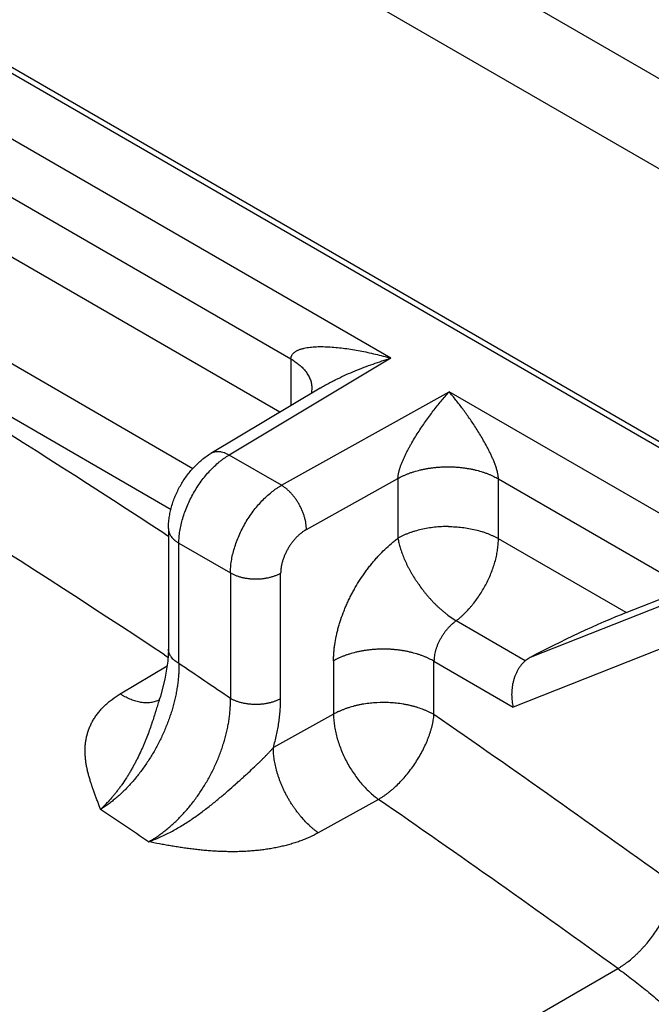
# Model space of a CAD drawing. Header units: inches. Extents: x 0 to 34, y 0 to 22.
# Tile 22 of 119: x 3.448 to 3.726, y 17.466 to 17.898. Entities that reach past the tile are written whole.
import ezdxf

# ---------------------------------------------------------------- set-up
doc = ezdxf.new("R2010")
doc.units = ezdxf.units.IN
doc.header["$LTSCALE"] = 1.87
doc.header["$MEASUREMENT"] = 0
doc.layers.get('0').update_dxf_attribs({"linetype": 'CONTINUOUS'})

msp = doc.modelspace()

# ---------------------------------------------------------------- linework, layer by layer
at = {"color": 7, "linetype": 'CONTINUOUS'}
for p, q in [((7.9836953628, 15.4160981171), (1.9732877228, 18.8864321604)), ((2.0116659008, 18.8247175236), (8.0019557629, 15.3659992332)), ((2.8915125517, 18.1970001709), (3.7802085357, 17.6838782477)), ((2.8875753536, 18.1966100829), (3.7762713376, 17.6834881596)), ((3.611448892, 17.7497217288), (3.3264191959, 17.9142943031)), ((3.3490185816, 17.8755288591), (3.5674834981, 17.7493899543)), ((3.5625551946, 17.7259803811), (3.3522142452, 17.847428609)), ((3.5244356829, 17.7012024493), (3.3336550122, 17.8113568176)), ((3.3290048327, 17.7906466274), (3.5148370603, 17.6833494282)), ((3.611448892, 17.7497217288), (3.5403285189, 17.707201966)), ((3.5674834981, 17.7493899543), (3.5674834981, 17.7289267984)), ((3.5803587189, 17.7366243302), (3.5322475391, 17.7078607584)), ((3.5633719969, 17.6938969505), (3.6370136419, 17.7349609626)), ((3.5767084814, 17.736530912), (3.5767084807, 17.7365269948)), ((3.7512163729, 17.669021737), (3.6370136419, 17.7349609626)), ((3.5633719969, 17.6938969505), (3.5403285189, 17.707201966)), ((3.5743119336, 17.6744986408), (3.6145570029, 17.6969400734)), ((3.6145570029, 17.6969400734), (3.6145570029, 17.6706849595)), ((3.6587079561, 17.6704629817), (3.6587079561, 17.6967180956)), ((3.6587079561, 17.6967180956), (3.7400808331, 17.6497344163)), ((3.5136388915, 17.6749448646), (3.5136388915, 17.6220103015)), ((3.5120107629, 17.672601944), (3.5136489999, 17.6715324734)), ((3.7149188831, 17.6380074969), (3.6587079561, 17.6704629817)), ((3.5182513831, 17.6155807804), (3.5182513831, 17.6685153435)), ((3.5182513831, 17.6685153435), (3.5409069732, 17.6554342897)), ((3.5409069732, 17.6554342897), (3.5409069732, 17.6002905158)), ((3.5629824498, 17.600179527), (3.5629824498, 17.6553233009)), ((3.7149188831, 17.6380074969), (3.7419686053, 17.6486833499)), ((3.7384526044, 17.6442437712), (3.6726009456, 17.6182537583)), ((3.6365010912, 17.6368611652), (3.640148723, 17.6343911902)), ((3.6705168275, 17.6168570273), (3.640148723, 17.6343911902)), ((3.7344593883, 17.6238257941), (3.6652437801, 17.5965079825)), ((3.5119234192, 17.6194096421), (3.5134542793, 17.6183990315)), ((3.6726009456, 17.6182537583), (3.6705168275, 17.6168570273)), ((3.4924309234, 17.6022853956), (3.5130472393, 17.61463894)), ((3.5862332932, 17.6168572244), (3.5862332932, 17.5934059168)), ((3.6303842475, 17.5931839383), (3.6303842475, 17.6166354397)), ((3.6303842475, 17.6166354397), (3.6652437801, 17.5965079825)), ((3.5099607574, 17.6008002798), (3.5095376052, 17.5998110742)), ((3.5099584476, 17.6008001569), (3.509951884, 17.6007798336)), ((3.5095376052, 17.5998110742), (3.5092505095, 17.5993489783)), ((3.5862332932, 17.5934059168), (3.5597730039, 17.5787020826)), ((3.6059646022, 17.5559698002), (3.5795057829, 17.5412631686)), ((3.5191162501, 17.3707772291), (3.7112043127, 17.481686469))]:
    msp.add_line(p, q, dxfattribs=at)
for points in [[(3.5767084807, 17.7365270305), (3.5765541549, 17.7348827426), (3.576372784, 17.7342413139)], [(3.5136383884, 17.6220083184), (3.5133625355, 17.6166114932), (3.5120998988, 17.6087121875), (3.509951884, 17.6007798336)]]:
    msp.add_lwpolyline(points, dxfattribs=at)
for centre, radius, start, end in [((0.6045438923, 13.2194226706), 5.3182863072, 56.8596055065, 59.1782688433), ((0.5853687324, 13.1875430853), 5.3109475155, 56.5614779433, 59.1745089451), ((0.351255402, 12.8986122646), 5.6815187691, 55.8467555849, 56.1223933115), ((3.7520268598, 17.522930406), 0.2542835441, 162.1723371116, 162.7495920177), ((3.5046728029, 17.6092666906), 0.0108228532, 294.9254258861, 296.1213220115), ((3.6020576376, 17.5649669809), 0.0325450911, 115.4277938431, 119.092978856), ((0.3043366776, 12.7687037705), 5.859880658, 54.1501643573, 55.4172102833), ((3.4438864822, 17.5947777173), 0.0588116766, 312.741703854, 316.3808796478), ((3.440390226, 17.5981644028), 0.0636791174, 316.3450409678, 317.1896342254), ((0.3110039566, 12.7761974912), 5.8054275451, 54.1480122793, 55.4193623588), ((0.3398577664, 12.8790968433), 5.6317444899, 55.8061125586, 56.0648746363)]:
    msp.add_arc(centre, radius, start, end, dxfattribs=at)
msp.add_ellipse((3.6926478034, 17.6251484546), major_axis=(0.0345600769, 0.0163675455), ratio=0.0736167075, start_param=0.8361975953, end_param=2.154313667, dxfattribs=at)
for points, knots in [([(3.5191162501, 17.3707772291), (3.499884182, 17.3846713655), (3.4613842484, 17.4121354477), (3.3842623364, 17.4657430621), (3.3067048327, 17.5175530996), (3.2287426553, 17.5674995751), (3.1704399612, 17.6037971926), (3.1121086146, 17.639059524), (3.0537627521, 17.6732780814), (2.9954166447, 17.7064442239), (2.9370848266, 17.7385499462), (2.8787812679, 17.7695874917), (2.8014213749, 17.8093710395), (2.7238577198, 17.8471691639), (2.646132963, 17.8829080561), (2.6073340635, 17.9000401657), (2.587953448, 17.9084189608)], [0, 0, 0, 0, 0.0660689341, 0.1316882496, 0.2615409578, 0.3257647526, 0.3895133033, 0.4527820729, 0.5155665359, 0.5778624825, 0.6396662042, 0.7009743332, 0.7617842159, 0.8818994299, 0.9412036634, 1, 1, 1, 1]), ([(3.5097235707, 17.3569880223), (3.4905336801, 17.3708516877), (3.4521194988, 17.3982557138), (3.3751709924, 17.4517471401), (3.2787949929, 17.5161321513), (3.1625014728, 17.5896031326), (3.0460902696, 17.6589422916), (2.9296818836, 17.7240960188), (2.8133831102, 17.7849863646), (2.7162442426, 17.8323199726), (2.6386927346, 17.8679747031), (2.5999805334, 17.8850673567), (2.5806428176, 17.893427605)], [0, 0, 0, 0, 0.0660724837, 0.1316927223, 0.2615468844, 0.3895171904, 0.5155669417, 0.639667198, 0.7617858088, 0.8818991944, 0.9412017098, 1, 1, 1, 1]), ([(2.5816873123, 17.8832244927), (2.600981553, 17.8748830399), (2.6396067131, 17.8578287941), (2.7169838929, 17.8222541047), (2.813904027, 17.7750269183), (2.9102103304, 17.72460394), (2.9873249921, 17.6821559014), (3.0454093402, 17.6491366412), (3.1034943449, 17.615073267), (3.1812137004, 17.5680949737), (3.2782700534, 17.5067774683), (3.3744290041, 17.4425372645), (3.4512045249, 17.3891659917), (3.4895323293, 17.3618235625), (3.5086790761, 17.3479910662)], [0, 0, 0, 0, 0.0587979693, 0.1181001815, 0.2382129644, 0.3603308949, 0.4221363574, 0.4844332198, 0.5472171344, 0.6104848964, 0.7384544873, 0.8683079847, 0.9339278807, 1, 1, 1, 1]), ([(3.5069269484, 17.345540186), (3.4878852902, 17.3592774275), (3.4497675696, 17.3864314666), (3.3734153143, 17.4394343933), (3.2966371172, 17.4906613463), (3.2194634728, 17.5400474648), (3.1617537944, 17.5759383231), (3.104018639, 17.6108063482), (3.0462720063, 17.6446431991), (2.9885280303, 17.6774404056), (2.9308011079, 17.7091901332), (2.8731050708, 17.7398847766), (2.7965561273, 17.779230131), (2.7198106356, 17.8166153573), (2.6429106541, 17.8519679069), (2.6045254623, 17.8689161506), (2.5853519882, 17.8772053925)], [0, 0, 0, 0, 0.0660779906, 0.1317051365, 0.2615701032, 0.3257984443, 0.3895504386, 0.4528214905, 0.5156070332, 0.5779028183, 0.6397050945, 0.7010104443, 0.7618161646, 0.881918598, 0.9412140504, 1, 1, 1, 1]), ([(3.5674835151, 17.7493899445), (3.5674835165, 17.7495396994), (3.5675023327, 17.749835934), (3.5675882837, 17.7502691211), (3.5677288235, 17.7506827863), (3.5679211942, 17.7510760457), (3.5681626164, 17.751448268), (3.5684503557, 17.7517989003), (3.5687817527, 17.752127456), (3.5691542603, 17.7524334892), (3.5695655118, 17.7527166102), (3.5700126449, 17.7529775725), (3.5704930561, 17.7532173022), (3.5710041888, 17.7534367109), (3.5715434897, 17.753636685), (3.5721083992, 17.7538180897), (3.5726963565, 17.7539817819), (3.5735168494, 17.7541797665), (3.5745874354, 17.7543856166), (3.5759211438, 17.7545707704), (3.5773092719, 17.7547014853), (3.5787436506, 17.7547825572), (3.5802172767, 17.7548187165), (3.581724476, 17.7548128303), (3.5832606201, 17.754767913), (3.5853565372, 17.7546591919), (3.5880249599, 17.7544392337), (3.59127148, 17.7540559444), (3.5945701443, 17.7535622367), (3.5979074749, 17.7529687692), (3.6012727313, 17.7522854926), (3.6046571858, 17.7515159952), (3.6080546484, 17.7506635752), (3.6103167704, 17.7500442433), (3.6114488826, 17.7497217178)], [0, 0, 0, 0, 0.0095971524, 0.0189587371, 0.0282233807, 0.0375159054, 0.0469431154, 0.0565917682, 0.0665286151, 0.0768019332, 0.0874465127, 0.0984917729, 0.1099533, 0.1218329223, 0.1341213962, 0.1468006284, 0.1598454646, 0.1732251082, 0.2008829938, 0.229669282, 0.2594855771, 0.2902108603, 0.3217212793, 0.3539382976, 0.3867900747, 0.4201987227, 0.4884283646, 0.558332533, 0.6296630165, 0.7021496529, 0.7755395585, 0.8497081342, 0.9245609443, 1, 1, 1, 1]), ([(3.5674834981, 17.7493899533), (3.5678115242, 17.7492005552), (3.5684583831, 17.7488099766), (3.5694002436, 17.7481871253), (3.5703067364, 17.7475295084), (3.5711726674, 17.7468382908), (3.5719929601, 17.7461145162), (3.5730100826, 17.7451162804), (3.5739261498, 17.744049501), (3.5747134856, 17.7429169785), (3.5752300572, 17.7420502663), (3.575674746, 17.7411626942), (3.576044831, 17.7402576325), (3.5763375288, 17.7393385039), (3.5765500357, 17.7384086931), (3.5766795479, 17.737471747), (3.5767086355, 17.7368438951), (3.5767084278, 17.7365309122)], [0, 0, 0, 0, 0.0685927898, 0.1367938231, 0.2044250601, 0.2713274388, 0.3373651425, 0.4024306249, 0.5293306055, 0.5912046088, 0.6520402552, 0.7118856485, 0.770814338, 0.8289303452, 0.886373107, 0.9433219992, 1, 1, 1, 1]), ([(3.580359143, 17.7366246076), (3.5809813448, 17.7369966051), (3.582233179, 17.7377222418), (3.5841320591, 17.7387637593), (3.586044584, 17.7397607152), (3.5886042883, 17.7410331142), (3.5918266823, 17.7425305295), (3.5957250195, 17.7441986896), (3.5996399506, 17.7457466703), (3.6035659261, 17.7471826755), (3.6074987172, 17.7485111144), (3.6101321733, 17.7493297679), (3.611448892, 17.7497217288)], [0, 0, 0, 0, 0.0643124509, 0.1283501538, 0.1921225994, 0.2556390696, 0.3819332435, 0.5072956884, 0.6317670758, 0.7553701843, 0.8781202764, 1, 1, 1, 1]), ([(3.6145570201, 17.696940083), (3.6145570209, 17.6970978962), (3.6145680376, 17.6974240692), (3.61461257, 17.6979267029), (3.6146844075, 17.698456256), (3.614782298, 17.6990099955), (3.6149049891, 17.6995852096), (3.6150512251, 17.70017916), (3.6152197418, 17.7007891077), (3.6154755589, 17.7016301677), (3.6158449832, 17.7027045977), (3.6163511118, 17.7040098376), (3.6169146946, 17.7053346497), (3.6175254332, 17.7066684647), (3.6181744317, 17.708003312), (3.6188560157, 17.7093335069), (3.6195655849, 17.7106560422), (3.6205428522, 17.7124052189), (3.6218114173, 17.7145579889), (3.6233939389, 17.717086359), (3.6250195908, 17.7195546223), (3.6272176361, 17.7227380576), (3.6300240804, 17.7265467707), (3.6334681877, 17.7308804), (3.6358292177, 17.7336337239), (3.6370136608, 17.734960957)], [0, 0, 0, 0, 0.0105928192, 0.0218901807, 0.0338573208, 0.0464519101, 0.0596261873, 0.0733284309, 0.087503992, 0.1020960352, 0.1323306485, 0.1637397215, 0.1960450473, 0.2289529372, 0.2621978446, 0.2956641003, 0.3292709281, 0.3629339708, 0.4301500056, 0.496966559, 0.5631269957, 0.6285144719, 0.7566162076, 0.8805963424, 1, 1, 1, 1]), ([(3.6587079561, 17.6967180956), (3.658707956, 17.6968365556), (3.6587022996, 17.6970790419), (3.6586786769, 17.6974495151), (3.6586400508, 17.697832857), (3.658587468, 17.6982261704), (3.6585218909, 17.698626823), (3.6584182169, 17.699170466), (3.6582626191, 17.6998536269), (3.6580434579, 17.7006700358), (3.6577980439, 17.7014800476), (3.6575321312, 17.7022795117), (3.6571577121, 17.7033233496), (3.6567561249, 17.704345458), (3.6563349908, 17.7053468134), (3.6559087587, 17.7063207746), (3.655361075, 17.7075091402), (3.6546827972, 17.7088995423), (3.6539913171, 17.7102509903), (3.6530631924, 17.7119921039), (3.6518818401, 17.7140930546), (3.6504318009, 17.7165254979), (3.6489670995, 17.7188629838), (3.6474917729, 17.7211159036), (3.6460085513, 17.7232918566), (3.6445194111, 17.7253964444), (3.6425474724, 17.7280863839), (3.6405499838, 17.7306760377), (3.6385299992, 17.7331659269), (3.6375192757, 17.7343696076), (3.6370136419, 17.7349609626)], [0, 0, 0, 0, 0.0079905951, 0.0163550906, 0.0250348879, 0.0339741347, 0.0431175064, 0.0524165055, 0.0713023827, 0.090363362, 0.1094254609, 0.128385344, 0.1471891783, 0.1842239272, 0.2024423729, 0.2204634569, 0.2559348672, 0.2906965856, 0.3248093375, 0.3583294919, 0.4237810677, 0.4873710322, 0.5493324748, 0.6098373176, 0.6690132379, 0.7269553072, 0.7837342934, 0.8939857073, 0.9475172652, 1, 1, 1, 1]), ([(3.5403285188, 17.7072019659), (3.5399633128, 17.7074056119), (3.5394088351, 17.7076848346), (3.5386553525, 17.7079988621), (3.5379263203, 17.7082609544), (3.5371977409, 17.7084603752), (3.5364758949, 17.7085894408), (3.535786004, 17.7086688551), (3.5351067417, 17.7086805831), (3.5344480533, 17.7086189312), (3.5339739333, 17.7085378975), (3.5335153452, 17.7084218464), (3.5330734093, 17.7082710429), (3.532649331, 17.7080858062), (3.5323790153, 17.7079393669), (3.5322475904, 17.7078607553)], [0, 0, 0, 0, 0.1477805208, 0.2190122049, 0.2883986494, 0.421497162, 0.4853140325, 0.5474057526, 0.6668154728, 0.7244952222, 0.7810341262, 0.8366315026, 0.8915024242, 0.9458771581, 1, 1, 1, 1]), ([(3.5136389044, 17.6749452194), (3.5136389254, 17.6757397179), (3.5137010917, 17.6773389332), (3.513969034, 17.6797369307), (3.5144049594, 17.6821355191), (3.5150022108, 17.6845216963), (3.5157540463, 17.6868846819), (3.5166534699, 17.68921427), (3.5176934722, 17.6914988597), (3.5188672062, 17.6937251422), (3.5201675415, 17.6958791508), (3.5215864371, 17.6979475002), (3.5231161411, 17.699917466), (3.5247503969, 17.7017771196), (3.5264843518, 17.7035151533), (3.5283126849, 17.7051203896), (3.5302282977, 17.7065805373), (3.5315665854, 17.7074535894), (3.5322476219, 17.7078607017)], [0, 0, 0, 0, 0.0605481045, 0.1218315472, 0.1837443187, 0.246196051, 0.3091623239, 0.3726016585, 0.4363927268, 0.5003523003, 0.5642932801, 0.6280331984, 0.6913954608, 0.7542572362, 0.8165839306, 0.8783648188, 0.9395323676, 1, 1, 1, 1]), ([(3.5182513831, 17.6685153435), (3.5182512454, 17.668940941), (3.518269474, 17.6698027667), (3.5183495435, 17.6711084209), (3.5184823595, 17.6724397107), (3.5187316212, 17.6742604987), (3.5191760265, 17.6765776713), (3.519906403, 17.6793790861), (3.520832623, 17.6822003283), (3.5219452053, 17.6850148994), (3.5232344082, 17.687795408), (3.5246870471, 17.6905155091), (3.5262899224, 17.6931488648), (3.5280271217, 17.6956707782), (3.5298826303, 17.6980566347), (3.531837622, 17.700284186), (3.5338740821, 17.7023316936), (3.5356392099, 17.7038866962), (3.5370766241, 17.7050216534), (3.5381523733, 17.7058084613), (3.5392326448, 17.7065366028), (3.5399631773, 17.7069873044), (3.5403285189, 17.707201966)], [0, 0, 0, 0, 0.0275962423, 0.0558753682, 0.0847990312, 0.114325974, 0.1750164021, 0.2376547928, 0.3019225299, 0.3674362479, 0.4337849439, 0.5005430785, 0.5672806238, 0.633573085, 0.6990007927, 0.7631487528, 0.8256285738, 0.8861266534, 0.9155479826, 0.9443608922, 0.9725243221, 1, 1, 1, 1]), ([(3.6145570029, 17.6969400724), (3.6148946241, 17.6971283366), (3.6155907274, 17.6974989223), (3.6166745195, 17.6980260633), (3.6178166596, 17.6985326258), (3.6190150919, 17.6990157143), (3.6202678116, 17.699472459), (3.622031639, 17.7000502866), (3.6238717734, 17.7005534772), (3.6257789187, 17.7009778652), (3.6272668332, 17.7012607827), (3.6287890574, 17.7015029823), (3.630339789, 17.7017030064), (3.6319131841, 17.7018593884), (3.6335034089, 17.7019706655), (3.635104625, 17.7020353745), (3.6367110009, 17.7020520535), (3.6383166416, 17.7020192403), (3.6399156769, 17.7019384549), (3.6415023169, 17.7018112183), (3.6430707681, 17.7016390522), (3.6446152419, 17.7014234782), (3.6461299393, 17.7011660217), (3.647609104, 17.7008681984), (3.6495026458, 17.7004248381), (3.6513274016, 17.6999032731), (3.6530740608, 17.6993076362), (3.6543128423, 17.698838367), (3.6554965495, 17.6983433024), (3.6566232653, 17.6978253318), (3.6576910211, 17.697287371), (3.6583759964, 17.6969097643), (3.6587079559, 17.696718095)], [0, 0, 0, 0, 0.0252959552, 0.0515902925, 0.0788493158, 0.1070397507, 0.1361291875, 0.1660864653, 0.2284798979, 0.2608587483, 0.2939235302, 0.3275738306, 0.3617084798, 0.3962262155, 0.4310262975, 0.4660091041, 0.5010767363, 0.5361335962, 0.571084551, 0.6058324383, 0.6402784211, 0.6743225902, 0.7078645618, 0.7408040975, 0.7730417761, 0.8351099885, 0.8648865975, 0.8937855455, 0.921777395, 0.9488314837, 0.9749163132, 1, 1, 1, 1]), ([(3.5409069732, 17.6554342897), (3.5409070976, 17.6558596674), (3.5409261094, 17.6567209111), (3.5410082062, 17.6580253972), (3.5411440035, 17.6593549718), (3.5413986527, 17.6611725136), (3.5418527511, 17.6634842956), (3.5425984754, 17.6662772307), (3.5435429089, 17.6690882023), (3.5446763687, 17.6718909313), (3.5459889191, 17.6746581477), (3.5474671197, 17.6773636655), (3.5490975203, 17.679981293), (3.5508640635, 17.6824864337), (3.5527505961, 17.6848545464), (3.5547381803, 17.6870634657), (3.5568086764, 17.6890915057), (3.5586029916, 17.6906289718), (3.5600642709, 17.6917494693), (3.5611584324, 17.692525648), (3.5622574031, 17.6932430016), (3.5630003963, 17.6936861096), (3.5633719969, 17.6938969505)], [0, 0, 0, 0, 0.0275508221, 0.0557750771, 0.0846351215, 0.1140905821, 0.1746200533, 0.2370890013, 0.3011933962, 0.3665593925, 0.4327840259, 0.4994490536, 0.5661309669, 0.6324110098, 0.6978752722, 0.7621147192, 0.8247466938, 0.8854631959, 0.9150208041, 0.9439891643, 0.9723280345, 1, 1, 1, 1]), ([(3.5743119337, 17.6744986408), (3.5743119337, 17.6749290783), (3.574274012, 17.6758105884), (3.5741147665, 17.6771518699), (3.5738527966, 17.6785307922), (3.5734901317, 17.6799329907), (3.5730310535, 17.6813453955), (3.5724793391, 17.6827547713), (3.5718406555, 17.6841480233), (3.5711210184, 17.6855117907), (3.5703267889, 17.6868325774), (3.5694664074, 17.68809809), (3.56854775, 17.6892960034), (3.5675793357, 17.6904149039), (3.5665704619, 17.6914446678), (3.5655300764, 17.6923747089), (3.5644696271, 17.693196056), (3.5637384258, 17.6936778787), (3.5633719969, 17.6938969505)], [0, 0, 0, 0, 0.0558638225, 0.1143673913, 0.175158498, 0.2378855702, 0.3022145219, 0.3677904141, 0.4342062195, 0.5010260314, 0.5678121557, 0.6341248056, 0.6995280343, 0.7636248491, 0.8260607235, 0.8864995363, 0.9445923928, 1, 1, 1, 1]), ([(3.5136388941, 17.6749448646), (3.5136389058, 17.6747960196), (3.5136517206, 17.6744974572), (3.5137090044, 17.6740512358), (3.5138040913, 17.6736072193), (3.5139367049, 17.6731665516), (3.514106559, 17.6727303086), (3.5143133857, 17.6722996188), (3.5145565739, 17.6718754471), (3.514933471, 17.6713122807), (3.5154965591, 17.6706293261), (3.5161540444, 17.6700006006), (3.5167404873, 17.6695207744), (3.5173832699, 17.6690458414), (3.5178966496, 17.6687201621), (3.5182513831, 17.6685153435)], [0, 0, 0, 0, 0.0539034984, 0.108067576, 0.1627408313, 0.2181593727, 0.2745453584, 0.3321055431, 0.3910241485, 0.4514600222, 0.5773473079, 0.7106629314, 0.7802170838, 0.8516590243, 1, 1, 1, 1]), ([(3.5743119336, 17.6744986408), (3.5742186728, 17.6744466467), (3.5740322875, 17.6743398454), (3.5737545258, 17.6741730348), (3.573476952, 17.673999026), (3.5731056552, 17.6737558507), (3.5726434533, 17.6734334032), (3.5719066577, 17.6728770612), (3.5711884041, 17.6722699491), (3.5704907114, 17.6716180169), (3.5699722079, 17.6711016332), (3.5694636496, 17.6705631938), (3.56879815, 17.6698135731), (3.568000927, 17.6688273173), (3.5672600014, 17.6677886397), (3.5667004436, 17.6669273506), (3.5662979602, 17.6662677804), (3.5659140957, 17.6655974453), (3.5654301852, 17.6646928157), (3.5648795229, 17.6635447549), (3.564402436, 17.6623732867), (3.5640687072, 17.661431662), (3.5638436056, 17.6607292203), (3.5636427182, 17.6600290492), (3.5634673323, 17.6593326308), (3.56331819, 17.658641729), (3.5631959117, 17.6579580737), (3.5631008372, 17.6572833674), (3.5630440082, 17.6567269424), (3.5630123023, 17.6562877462), (3.5629954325, 17.655963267), (3.5629849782, 17.6556421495), (3.5629824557, 17.6554291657), (3.5629824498, 17.6553233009)], [0, 0, 0, 0, 0.0138200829, 0.0278012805, 0.0419336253, 0.0562198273, 0.0852453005, 0.1148559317, 0.1756953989, 0.2068515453, 0.2384326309, 0.2703937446, 0.3026985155, 0.368158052, 0.4344262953, 0.4677330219, 0.5010815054, 0.5344211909, 0.5677002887, 0.6338530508, 0.6991216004, 0.7313079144, 0.7631399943, 0.7945785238, 0.8255727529, 0.8560754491, 0.8860442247, 0.915443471, 0.9442461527, 0.9584177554, 0.9724339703, 0.9862977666, 1, 1, 1, 1]), ([(3.6367111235, 17.675788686), (3.6356933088, 17.6757938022), (3.6336617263, 17.6757469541), (3.6306381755, 17.675507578), (3.6276684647, 17.6750999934), (3.6247815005, 17.6745290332), (3.6224494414, 17.6739165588), (3.6206485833, 17.6733477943), (3.6193446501, 17.6728871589), (3.6180808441, 17.6723903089), (3.6168603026, 17.67185875), (3.6156862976, 17.6712940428), (3.6149275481, 17.6708915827), (3.6145570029, 17.6706849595)], [0, 0, 0, 0, 0.1329255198, 0.265226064, 0.3959024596, 0.5241727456, 0.6493356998, 0.7105594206, 0.7707726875, 0.8299025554, 0.8878689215, 0.9445927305, 1, 1, 1, 1]), ([(3.6367111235, 17.675788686), (3.637728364, 17.6757835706), (3.639757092, 17.6757164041), (3.6427729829, 17.6754467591), (3.645730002, 17.6750094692), (3.6485993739, 17.6744096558), (3.6509133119, 17.6737737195), (3.6526972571, 17.6731867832), (3.6539871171, 17.6727131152), (3.6552357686, 17.6722036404), (3.6564401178, 17.6716598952), (3.6575969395, 17.6710834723), (3.6583436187, 17.6706733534), (3.6587079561, 17.6704629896)], [0, 0, 0, 0, 0.1334239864, 0.2660713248, 0.3969425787, 0.5252600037, 0.650329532, 0.7114572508, 0.7715436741, 0.8305177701, 0.8883018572, 0.9448195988, 1, 1, 1, 1]), ([(3.5862332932, 17.6168572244), (3.586233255, 17.6171406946), (3.58623884, 17.6177106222), (3.5862633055, 17.6185695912), (3.5863036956, 17.6194367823), (3.5863796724, 17.6206091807), (3.5865160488, 17.6220931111), (3.5868231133, 17.6245119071), (3.5872598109, 17.6269547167), (3.5878167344, 17.6294112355), (3.5882989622, 17.631280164), (3.5888407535, 17.6331578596), (3.5896469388, 17.6356804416), (3.5905686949, 17.63819186), (3.5916006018, 17.6406829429), (3.5924333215, 17.6425495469), (3.5933194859, 17.6444030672), (3.5942564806, 17.6462403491), (3.595242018, 17.648058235), (3.5966197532, 17.6504502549), (3.5984546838, 17.653366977), (3.6004357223, 17.65617641), (3.6020982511, 17.6583468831), (3.603376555, 17.6599285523), (3.6046859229, 17.6614653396), (3.6064618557, 17.6634391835), (3.6087449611, 17.6657736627), (3.6111322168, 17.6679423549), (3.6130794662, 17.669552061), (3.6140631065, 17.6703146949), (3.6145570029, 17.6706849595)], [0, 0, 0, 0, 0.0135488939, 0.0272398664, 0.0410702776, 0.055040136, 0.0833915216, 0.1122790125, 0.1715603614, 0.2019013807, 0.2326595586, 0.2638004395, 0.2952971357, 0.3592246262, 0.3915880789, 0.4241621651, 0.4569047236, 0.4897734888, 0.5227281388, 0.55572952, 0.6216996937, 0.6873502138, 0.7199561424, 0.7523646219, 0.7845405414, 0.8164432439, 0.8792603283, 0.9405221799, 0.9704963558, 1, 1, 1, 1]), ([(3.6145570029, 17.6706849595), (3.6146104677, 17.6703392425), (3.6147344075, 17.669640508), (3.6149641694, 17.6685862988), (3.6152377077, 17.6675125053), (3.6154983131, 17.6666077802), (3.6157258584, 17.6658748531), (3.6159685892, 17.6651273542), (3.6164305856, 17.6637924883), (3.6170251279, 17.6622652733), (3.6176873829, 17.6607339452), (3.6182257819, 17.6595697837), (3.6187999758, 17.658402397), (3.6194084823, 17.6572337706), (3.6200498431, 17.6560659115), (3.6209501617, 17.6545066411), (3.6219063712, 17.6529648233), (3.6229150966, 17.6514449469), (3.6239620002, 17.6499359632), (3.6250569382, 17.6484582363), (3.6261938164, 17.6470138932), (3.6269200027, 17.6461263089), (3.6275092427, 17.645426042), (3.6281020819, 17.6447344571), (3.628852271, 17.6438847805), (3.6297696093, 17.6428904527), (3.6307033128, 17.6419265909), (3.6314974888, 17.6411498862), (3.6321418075, 17.6405474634), (3.6326281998, 17.6401067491), (3.6331189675, 17.6396767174), (3.6337738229, 17.6391183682), (3.6345911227, 17.6384423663), (3.6355593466, 17.6376513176), (3.6361924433, 17.6371246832), (3.6365010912, 17.6368611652)], [0, 0, 0, 0, 0.0255059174, 0.0517223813, 0.0786503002, 0.1062820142, 0.1203577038, 0.1346029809, 0.1635820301, 0.2233380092, 0.2540332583, 0.2852158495, 0.3168447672, 0.3488777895, 0.3812713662, 0.4139807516, 0.4801469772, 0.5135038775, 0.5469730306, 0.61404435, 0.6475551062, 0.6809838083, 0.6976520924, 0.714281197, 0.7473972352, 0.7802866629, 0.8129088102, 0.8452287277, 0.8612666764, 0.8772190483, 0.8930816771, 0.908840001, 0.9399622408, 0.9704102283, 1, 1, 1, 1]), ([(3.640148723, 17.6343911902), (3.6408012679, 17.6348953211), (3.6417632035, 17.635690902), (3.6430052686, 17.6368163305), (3.6442487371, 17.6380117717), (3.6454540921, 17.6392761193), (3.6466184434, 17.6406024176), (3.6477670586, 17.641984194), (3.6491466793, 17.6437856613), (3.6512195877, 17.6468030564), (3.6535206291, 17.6507675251), (3.6554016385, 17.6549238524), (3.6566177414, 17.6583020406), (3.6572480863, 17.6604080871), (3.6576714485, 17.662083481), (3.6580351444, 17.6637246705), (3.6583201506, 17.6653561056), (3.6585212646, 17.666971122), (3.6586627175, 17.6685317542), (3.6587079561, 17.6696955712), (3.6587079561, 17.6704629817)], [0, 0, 0, 0, 0.0591669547, 0.0894913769, 0.1202529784, 0.1829171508, 0.2147527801, 0.2468752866, 0.3118309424, 0.3774792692, 0.5094544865, 0.6401427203, 0.7042032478, 0.7669717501, 0.7977868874, 0.8281796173, 0.8875749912, 0.9165267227, 0.9449364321, 1, 1, 1, 1]), ([(3.5409069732, 17.6554342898), (3.5412753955, 17.6552215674), (3.5420483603, 17.654818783), (3.5432745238, 17.6542938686), (3.544583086, 17.653839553), (3.5459610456, 17.6534610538), (3.5473954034, 17.6531610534), (3.5488732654, 17.6529427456), (3.5503809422, 17.6528076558), (3.5519043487, 17.6527571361), (3.5534291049, 17.6527923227), (3.5549408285, 17.6529120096), (3.5564253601, 17.6531154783), (3.5578689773, 17.6534010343), (3.5592586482, 17.6537656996), (3.5605810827, 17.6542069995), (3.5618231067, 17.6547195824), (3.5626078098, 17.6551143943), (3.5629824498, 17.6553233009)], [0, 0, 0, 0, 0.0556823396, 0.1139366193, 0.1744328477, 0.2368409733, 0.3008470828, 0.3661160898, 0.4322612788, 0.4988668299, 0.5655140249, 0.6317801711, 0.6972452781, 0.7615253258, 0.8242757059, 0.8851680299, 0.943856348, 1, 1, 1, 1]), ([(3.6401487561, 17.6343909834), (3.6398058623, 17.6341489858), (3.6391273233, 17.6336337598), (3.638148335, 17.6327883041), (3.6371992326, 17.6318661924), (3.6362869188, 17.6308753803), (3.6354182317, 17.6298237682), (3.6346000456, 17.6287192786), (3.6338392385, 17.6275698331), (3.6331426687, 17.626383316), (3.6325172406, 17.6251676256), (3.6319659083, 17.6239326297), (3.631491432, 17.6226879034), (3.6310965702, 17.6214429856), (3.6307840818, 17.6202074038), (3.630556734, 17.6189906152), (3.6304173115, 17.6178021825), (3.6303841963, 17.6170190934), (3.6303842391, 17.6166352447)], [0, 0, 0, 0, 0.0600970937, 0.1218938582, 0.1851199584, 0.2494795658, 0.3146610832, 0.3803453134, 0.4462127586, 0.511950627, 0.5772635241, 0.641877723, 0.7055183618, 0.7679110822, 0.8287896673, 0.8879048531, 0.9450350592, 1, 1, 1, 1]), ([(3.5182507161, 17.6155803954), (3.5179243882, 17.6157688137), (3.517291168, 17.6161679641), (3.5165490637, 17.6167303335), (3.5159994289, 17.6172148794), (3.5154909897, 17.6177134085), (3.5150328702, 17.6182462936), (3.514638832, 17.6188122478), (3.514296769, 17.6193850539), (3.5140219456, 17.6199846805), (3.5138248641, 17.6206018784), (3.5137181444, 17.6210672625), (3.5136530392, 17.6215363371), (3.5136383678, 17.6218507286), (3.5136384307, 17.6220074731)], [0, 0, 0, 0, 0.1365369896, 0.2708855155, 0.3368772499, 0.4019158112, 0.5288197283, 0.5907239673, 0.6516055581, 0.7704223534, 0.8286190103, 0.886152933, 0.9432047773, 1, 1, 1, 1]), ([(3.6303842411, 17.6166354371), (3.6300532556, 17.6168265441), (3.6293702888, 17.617203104), (3.6283056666, 17.6177397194), (3.6271821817, 17.6182565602), (3.6260017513, 17.6187507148), (3.6247662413, 17.619219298), (3.623023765, 17.6198143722), (3.6212030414, 17.6203357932), (3.6193132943, 17.6207794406), (3.6178366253, 17.6210777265), (3.6163241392, 17.6213358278), (3.6147815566, 17.6215521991), (3.6132146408, 17.621725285), (3.6116291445, 17.621853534), (3.6100308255, 17.6219353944), (3.6084254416, 17.6219693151), (3.6068188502, 17.6219537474), (3.605216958, 17.6218901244), (3.6036256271, 17.6217798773), (3.6020507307, 17.6216244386), (3.6004981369, 17.6214252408), (3.5989737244, 17.6211837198), (3.5974833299, 17.6209013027), (3.5955723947, 17.6204772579), (3.5937282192, 17.6199739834), (3.5919601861, 17.6193956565), (3.5907041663, 17.6189382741), (3.5895024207, 17.6184543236), (3.5883570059, 17.6179466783), (3.5872700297, 17.6174182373), (3.5865718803, 17.617046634), (3.5862332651, 17.6168578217)], [0, 0, 0, 0, 0.0250101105, 0.0510205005, 0.0780000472, 0.1059180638, 0.1347447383, 0.1644515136, 0.226391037, 0.2585715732, 0.2914596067, 0.3249562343, 0.3589617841, 0.3933764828, 0.4281010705, 0.4630373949, 0.4980890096, 0.5331612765, 0.5681581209, 0.6029809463, 0.637529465, 0.6717023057, 0.7053976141, 0.7385136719, 0.7709495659, 0.8334719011, 0.8634993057, 0.8926614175, 0.9209261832, 0.9482603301, 0.9746297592, 1, 1, 1, 1]), ([(3.5182509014, 17.6155802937), (3.5182657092, 17.6148770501), (3.5182656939, 17.6134536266), (3.5181806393, 17.6112968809), (3.518011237, 17.6090988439), (3.5177581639, 17.6068649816), (3.5174220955, 17.6046007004), (3.5170037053, 17.6023114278), (3.5165036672, 17.6000025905), (3.5159226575, 17.5976796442), (3.5152614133, 17.5953482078), (3.5145221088, 17.5930136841), (3.5137069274, 17.5906815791), (3.5128180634, 17.5883574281), (3.5118577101, 17.5860467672), (3.510828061, 17.5837551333), (3.5097313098, 17.5814880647), (3.5085696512, 17.5792511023), (3.507345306, 17.5770498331), (3.5060616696, 17.5748892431), (3.5047221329, 17.5727743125), (3.5033300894, 17.5707100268), (3.5018889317, 17.5687013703), (3.5004020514, 17.5667533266), (3.4988728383, 17.5648708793), (3.49730466, 17.5630589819), (3.4957007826, 17.5613225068), (3.4940654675, 17.5596651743), (3.4924028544, 17.5580905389), (3.4907170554, 17.5566021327), (3.489012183, 17.5552034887), (3.4872923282, 17.553898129), (3.4855616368, 17.552689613), (3.4843888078, 17.5519415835), (3.4838015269, 17.5515853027)], [0, 0, 0, 0, 0.0279362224, 0.0565142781, 0.0857040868, 0.1154724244, 0.1457835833, 0.1765999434, 0.2078824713, 0.2395911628, 0.271684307, 0.3041147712, 0.3368328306, 0.3697876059, 0.4029274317, 0.436200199, 0.4695536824, 0.5029358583, 0.5362949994, 0.5695787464, 0.602734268, 0.6357087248, 0.6684496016, 0.7009050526, 0.7330242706, 0.7647578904, 0.7960596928, 0.8268900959, 0.8572117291, 0.8869885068, 0.9161861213, 0.944772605, 0.9727189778, 1, 1, 1, 1]), ([(3.6705168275, 17.6168570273), (3.6702011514, 17.6165851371), (3.6697438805, 17.6161505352), (3.6691709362, 17.6155284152), (3.6687531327, 17.6150333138), (3.6683516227, 17.6145146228), (3.6678367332, 17.6137895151), (3.6672392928, 17.6128310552), (3.6666023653, 17.6116148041), (3.6660459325, 17.6103368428), (3.6655726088, 17.6090084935), (3.66518481, 17.6076407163), (3.6648844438, 17.6062442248), (3.6646014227, 17.6043620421), (3.6644938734, 17.6024631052), (3.6645620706, 17.6005788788), (3.6646997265, 17.5991901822), (3.6649219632, 17.5978316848), (3.6651270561, 17.5969439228), (3.6652435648, 17.5965079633)], [0, 0, 0, 0, 0.0566857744, 0.0856714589, 0.1150512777, 0.1447997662, 0.174891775, 0.2360233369, 0.2982995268, 0.3615306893, 0.4255131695, 0.4900216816, 0.5548303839, 0.6197259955, 0.7488655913, 0.8128246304, 0.8761378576, 0.9386017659, 1, 1, 1, 1]), ([(3.4838007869, 17.5515874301), (3.4837754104, 17.5516573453), (3.483724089, 17.5517970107), (3.4836468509, 17.5520064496), (3.4835693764, 17.5522158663), (3.4834659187, 17.5524950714), (3.4833363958, 17.5528440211), (3.483180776, 17.5532626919), (3.4830250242, 17.553681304), (3.4828172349, 17.5542393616), (3.4825572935, 17.5549367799), (3.4822452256, 17.5557735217), (3.4819327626, 17.5566098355), (3.4816215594, 17.5574460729), (3.4813133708, 17.5582825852), (3.4810082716, 17.5591191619), (3.480707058, 17.5599559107), (3.4804598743, 17.5606536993), (3.4802651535, 17.5612121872), (3.4801208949, 17.5616309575), (3.4799787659, 17.5620499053), (3.4798388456, 17.5624690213), (3.4797010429, 17.562888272), (3.479430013, 17.5637253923), (3.4790397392, 17.5649817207), (3.47863893, 17.5663842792), (3.4783433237, 17.5675078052), (3.4780672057, 17.5686285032), (3.4777611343, 17.5700313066), (3.477460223, 17.571719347), (3.4772308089, 17.5734082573), (3.477077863, 17.5750968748), (3.4770060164, 17.576783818), (3.4770245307, 17.5784674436), (3.4771387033, 17.5801454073), (3.4773531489, 17.5818151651), (3.4776191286, 17.5831956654), (3.477886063, 17.5842916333), (3.4781911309, 17.5853863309), (3.4786442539, 17.5867452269), (3.4791916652, 17.5880781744), (3.4796877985, 17.5891306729), (3.4800912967, 17.5899160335), (3.4805249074, 17.5906939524), (3.4809882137, 17.5914641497), (3.4814810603, 17.5922261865), (3.4820033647, 17.5929796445), (3.4825554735, 17.5937238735), (3.4833363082, 17.5947087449), (3.4843898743, 17.5959139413), (3.4857674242, 17.5973044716), (3.4872644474, 17.5986433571), (3.489443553, 17.6003759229), (3.491206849, 17.6015512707), (3.4924309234, 17.6022853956)], [0, 0, 0, 0, 0.0038776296, 0.0077573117, 0.0116377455, 0.0155185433, 0.0232805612, 0.031042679, 0.0388045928, 0.0465661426, 0.0620878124, 0.0776072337, 0.0931239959, 0.1086319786, 0.1241246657, 0.139600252, 0.1550559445, 0.170488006, 0.1781935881, 0.1858910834, 0.1935791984, 0.2012576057, 0.2089266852, 0.2165867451, 0.2471304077, 0.2775065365, 0.2926259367, 0.3076956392, 0.3376780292, 0.3674617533, 0.3970641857, 0.4265086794, 0.4558256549, 0.4850534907, 0.5142430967, 0.5434568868, 0.5727663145, 0.5874835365, 0.6022552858, 0.6320025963, 0.6621033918, 0.6773174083, 0.6926546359, 0.708125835, 0.7237396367, 0.7395047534, 0.7554304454, 0.7715274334, 0.7878066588, 0.8209458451, 0.854921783, 0.8897896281, 0.9255870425, 1, 1, 1, 1]), ([(3.5092339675, 17.5994519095), (3.5089333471, 17.5993121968), (3.5083160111, 17.5990589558), (3.5073547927, 17.5987609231), (3.5063591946, 17.5985435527), (3.505333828, 17.5984074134), (3.5042834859, 17.5983523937), (3.502844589, 17.5983841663), (3.5013879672, 17.5985714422), (3.4999353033, 17.5988976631), (3.4988353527, 17.5992120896), (3.4977384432, 17.5995898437), (3.4966481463, 17.6000266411), (3.4955681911, 17.600518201), (3.4945022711, 17.6010602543), (3.4934541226, 17.6016485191), (3.4927697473, 17.6020686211), (3.4924312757, 17.6022852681)], [0, 0, 0, 0, 0.0559978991, 0.1125350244, 0.1697940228, 0.2279316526, 0.2870717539, 0.3472808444, 0.4708786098, 0.5342823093, 0.5986857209, 0.6640177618, 0.7301726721, 0.7970159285, 0.8643892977, 0.932115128, 1, 1, 1, 1]), ([(3.504874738, 17.5373405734), (3.5054884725, 17.5376776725), (3.5067143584, 17.5383875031), (3.5085255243, 17.5395411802), (3.5103255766, 17.5407924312), (3.5121101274, 17.5421377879), (3.5138748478, 17.5435738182), (3.5156153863, 17.5450970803), (3.5173273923, 17.5467041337), (3.5190064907, 17.5483915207), (3.5206481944, 17.5501556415), (3.5222490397, 17.5519916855), (3.5238054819, 17.5538947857), (3.5253139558, 17.55586005), (3.5267708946, 17.557882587), (3.5281727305, 17.5599575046), (3.5295158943, 17.5620799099), (3.5307968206, 17.5642449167), (3.5320119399, 17.5664476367), (3.5331589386, 17.5686825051), (3.5342355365, 17.570944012), (3.535239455, 17.5732266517), (3.5361684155, 17.5755249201), (3.5370201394, 17.5778333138), (3.5377923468, 17.5801463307), (3.53848277, 17.5824585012), (3.539089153, 17.5847644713), (3.5396107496, 17.587058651), (3.540046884, 17.5893356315), (3.5403968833, 17.5915900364), (3.5406600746, 17.5938164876), (3.5408357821, 17.5960096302), (3.5409233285, 17.5981640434), (3.5409224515, 17.599586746), (3.540906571, 17.6002900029)], [0, 0, 0, 0, 0.027757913, 0.056134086, 0.0851037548, 0.1146385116, 0.1447070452, 0.1752757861, 0.2063094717, 0.2377716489, 0.2696239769, 0.3018224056, 0.3343199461, 0.3670681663, 0.4000176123, 0.4331181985, 0.4663195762, 0.4995714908, 0.5328243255, 0.5660293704, 0.599137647, 0.6320999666, 0.6648672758, 0.6973910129, 0.7296234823, 0.7615182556, 0.7930317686, 0.8241264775, 0.8547666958, 0.8849177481, 0.914546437, 0.9436215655, 0.9721145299, 1, 1, 1, 1]), ([(3.5629821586, 17.6001797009), (3.5626379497, 17.5999877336), (3.561907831, 17.5996175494), (3.5607378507, 17.599124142), (3.5594593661, 17.5986830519), (3.55832489, 17.5983727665), (3.5573712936, 17.5981605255), (3.5563711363, 17.5979703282), (3.5550833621, 17.5977855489), (3.5535054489, 17.597652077), (3.5519053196, 17.5976109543), (3.550306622, 17.5976680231), (3.5487329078, 17.5978172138), (3.5474504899, 17.5980148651), (3.5464559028, 17.5982150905), (3.5455090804, 17.5984367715), (3.5443843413, 17.5987582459), (3.5431191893, 17.5992120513), (3.5419640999, 17.5997170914), (3.5412448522, 17.6000946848), (3.5409063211, 17.6002901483)], [0, 0, 0, 0, 0.0515848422, 0.1070300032, 0.1660732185, 0.2284719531, 0.2608537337, 0.2939216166, 0.3617057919, 0.4310232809, 0.501073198, 0.5710806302, 0.6402745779, 0.7078605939, 0.7408036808, 0.773044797, 0.8351194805, 0.8937927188, 0.9488356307, 1, 1, 1, 1]), ([(3.5091815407, 17.5983377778), (3.5089398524, 17.5975615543), (3.5085753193, 17.5963795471), (3.5080804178, 17.5947821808), (3.5075543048, 17.5930992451), (3.507004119, 17.5913774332), (3.5064226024, 17.5896200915), (3.5057997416, 17.5877881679), (3.5049648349, 17.5854415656), (3.5040623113, 17.583071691), (3.5032855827, 17.5811431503), (3.5026703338, 17.5796736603), (3.5020257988, 17.5781950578), (3.5011229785, 17.5762070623), (3.5001659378, 17.5742241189), (3.499153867, 17.5722530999), (3.4983640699, 17.570777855), (3.4975462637, 17.569313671), (3.4967007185, 17.5678642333), (3.4958287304, 17.5664329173), (3.4946370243, 17.5645583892), (3.493398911, 17.5627297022), (3.49211665, 17.5609542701), (3.4911425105, 17.5596629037), (3.4901535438, 17.5584092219), (3.4888282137, 17.5568034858), (3.487802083, 17.5556414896), (3.4871056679, 17.5548897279)], [0, 0, 0, 0, 0.0495884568, 0.0754483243, 0.1020019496, 0.1571398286, 0.1857005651, 0.2149077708, 0.2751606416, 0.3376128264, 0.3695720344, 0.4019728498, 0.4347815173, 0.467953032, 0.535147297, 0.5690556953, 0.6030950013, 0.6372098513, 0.6713458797, 0.7054425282, 0.7394332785, 0.8068281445, 0.8401038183, 0.8730105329, 0.9054865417, 0.9374936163, 1, 1, 1, 1]), ([(3.5597730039, 17.5787020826), (3.5600362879, 17.5796266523), (3.5605316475, 17.5814712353), (3.5611833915, 17.584239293), (3.5617372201, 17.5869844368), (3.5621914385, 17.5897003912), (3.5625451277, 17.5923814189), (3.5627970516, 17.5950221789), (3.5629478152, 17.5976170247), (3.5629822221, 17.5993315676), (3.5629824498, 17.600179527)], [0, 0, 0, 0, 0.1323888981, 0.2629783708, 0.3915644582, 0.5179832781, 0.64212778, 0.7639038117, 0.8832233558, 1, 1, 1, 1]), ([(3.6303842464, 17.593183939), (3.6300386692, 17.5933834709), (3.6293312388, 17.5937730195), (3.6282367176, 17.5943224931), (3.6270989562, 17.5948427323), (3.6255141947, 17.5955013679), (3.6238682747, 17.5960885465), (3.622170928, 17.5966056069), (3.6208581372, 17.5969619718), (3.6195183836, 17.5972830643), (3.6181543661, 17.5975681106), (3.6167689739, 17.5978166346), (3.6148911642, 17.5980996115), (3.6125098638, 17.5983582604), (3.6086625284, 17.598567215), (3.6052801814, 17.598482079), (3.6024044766, 17.5982155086), (3.6009841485, 17.5980448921), (3.5995790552, 17.5978367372), (3.5981921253, 17.5975913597), (3.5968261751, 17.5973093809), (3.595048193, 17.5968881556), (3.5933124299, 17.5963946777), (3.5916279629, 17.5958277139), (3.5904090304, 17.5953729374), (3.5892282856, 17.5948866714), (3.58846035, 17.5945385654), (3.588083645, 17.594359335)], [0, 0, 0, 0, 0.0273556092, 0.055345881, 0.083938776, 0.1130998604, 0.1729760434, 0.2036333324, 0.234723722, 0.2662128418, 0.2980646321, 0.3302376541, 0.3626878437, 0.4282341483, 0.4943466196, 0.626737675, 0.659622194, 0.692321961, 0.7247907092, 0.7569844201, 0.7888637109, 0.8203904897, 0.8822315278, 0.912477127, 0.942214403, 0.9714018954, 1, 1, 1, 1]), ([(3.5862332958, 17.5934076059), (3.5862320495, 17.5925992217), (3.5862955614, 17.5909472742), (3.5865728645, 17.5884350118), (3.5870318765, 17.5858544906), (3.5876687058, 17.5832275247), (3.5884779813, 17.5805761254), (3.5894528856, 17.5779226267), (3.5905851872, 17.5752894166), (3.5918653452, 17.572698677), (3.5932825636, 17.5701722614), (3.5948248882, 17.5677314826), (3.5964792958, 17.565396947), (3.5982318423, 17.5631883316), (3.6000677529, 17.5611242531), (3.6019716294, 17.5592220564), (3.6039273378, 17.5574978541), (3.6052821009, 17.5564557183), (3.6059646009, 17.555969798)], [0, 0, 0, 0, 0.0554747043, 0.1133205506, 0.1733217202, 0.2352158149, 0.2987047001, 0.3634550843, 0.4291136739, 0.4953113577, 0.5616714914, 0.627811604, 0.6933544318, 0.7579328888, 0.8211968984, 0.8828197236, 0.9425060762, 1, 1, 1, 1]), ([(3.6223419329, 17.572195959), (3.6229051, 17.5730541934), (3.6239829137, 17.5747917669), (3.6254528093, 17.577457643), (3.6265457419, 17.5797158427), (3.6273311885, 17.5815274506), (3.6278705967, 17.5828751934), (3.6283624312, 17.584216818), (3.6288056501, 17.5855491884), (3.6291992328, 17.5868692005), (3.6295421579, 17.5881737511), (3.6298333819, 17.5894596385), (3.6300723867, 17.5907234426), (3.6302586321, 17.5919616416), (3.6303486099, 17.5927799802), (3.6303842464, 17.593183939)], [0, 0, 0, 0, 0.1357261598, 0.2702134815, 0.402346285, 0.4672581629, 0.5312619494, 0.5942609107, 0.6561657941, 0.7168913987, 0.7763562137, 0.8344811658, 0.891182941, 0.946380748, 1, 1, 1, 1]), ([(3.5048749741, 17.537340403), (3.5057171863, 17.5376340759), (3.5073990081, 17.5382644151), (3.5098927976, 17.5393191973), (3.5123667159, 17.5404781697), (3.5148108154, 17.5417291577), (3.5172161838, 17.5430606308), (3.5195761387, 17.5444598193), (3.5218851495, 17.5459144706), (3.5248695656, 17.5478990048), (3.5284351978, 17.5504463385), (3.5318428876, 17.5530738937), (3.5344392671, 17.5551669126), (3.5362947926, 17.5567016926), (3.5380825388, 17.5582134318), (3.5403422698, 17.5601594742), (3.5425109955, 17.5620666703), (3.5445925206, 17.5639295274), (3.5460684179, 17.5652634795), (3.5474880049, 17.5665569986), (3.5492767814, 17.5682012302), (3.550993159, 17.5698009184), (3.5526383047, 17.571359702), (3.5538020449, 17.5724777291), (3.5549172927, 17.5735677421), (3.5559840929, 17.5746323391), (3.5570024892, 17.575674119), (3.5579725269, 17.5766956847), (3.5588942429, 17.5776996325), (3.5594857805, 17.5783693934), (3.5597730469, 17.5787020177)], [0, 0, 0, 0, 0.03861256, 0.0777226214, 0.1171878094, 0.1568524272, 0.1965602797, 0.2361863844, 0.275606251, 0.3146869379, 0.3913263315, 0.4652492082, 0.5009359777, 0.5356943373, 0.5694902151, 0.6022871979, 0.6647931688, 0.6945103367, 0.723213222, 0.7509144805, 0.7776502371, 0.8283934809, 0.8524829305, 0.8757604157, 0.898253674, 0.9199913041, 0.9410029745, 0.9613196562, 0.9809738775, 1, 1, 1, 1]), ([(3.5795069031, 17.5412635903), (3.5791963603, 17.5414846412), (3.5785720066, 17.5419455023), (3.5776430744, 17.5426790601), (3.5767080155, 17.5434665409), (3.5754399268, 17.5446029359), (3.5738600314, 17.5461548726), (3.5723380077, 17.5478372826), (3.5711418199, 17.5492815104), (3.5702508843, 17.5504215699), (3.5693789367, 17.551603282), (3.5685293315, 17.5528227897), (3.5677054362, 17.5540762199), (3.5669106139, 17.5553597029), (3.5661482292, 17.5566693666), (3.5654216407, 17.5580013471), (3.5647342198, 17.5593517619), (3.5640872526, 17.5607156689), (3.5634819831, 17.5620881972), (3.5629196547, 17.5634644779), (3.5624015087, 17.5648396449), (3.5619287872, 17.5662088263), (3.5615027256, 17.5675671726), (3.5610043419, 17.5693366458), (3.5605009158, 17.5714948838), (3.5601417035, 17.5736230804), (3.5599460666, 17.5752650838), (3.5598446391, 17.5764440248), (3.5597850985, 17.5775858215), (3.5597722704, 17.5783345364), (3.5597728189, 17.5787019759)], [0, 0, 0, 0, 0.0261556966, 0.0532368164, 0.0812056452, 0.1100247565, 0.1700609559, 0.233070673, 0.2656025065, 0.2987223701, 0.3323388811, 0.3663601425, 0.4006942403, 0.4352497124, 0.4699360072, 0.5046639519, 0.53934653, 0.5738984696, 0.6082333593, 0.6422635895, 0.675900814, 0.7090564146, 0.7416419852, 0.7735698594, 0.8351813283, 0.8936085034, 0.9215610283, 0.9486307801, 0.9747872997, 1, 1, 1, 1]), ([(3.6059646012, 17.5559698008), (3.6063334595, 17.5561827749), (3.607072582, 17.5566289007), (3.6081697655, 17.5573465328), (3.6092674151, 17.5581196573), (3.6103624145, 17.5589462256), (3.611451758, 17.5598242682), (3.612904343, 17.5610700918), (3.614687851, 17.5627427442), (3.6167486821, 17.5649027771), (3.6187276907, 17.5672107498), (3.6206044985, 17.5696441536), (3.6217769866, 17.5713350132), (3.6223419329, 17.572195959)], [0, 0, 0, 0, 0.0549564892, 0.1113622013, 0.1691267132, 0.2281549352, 0.2883509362, 0.3496258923, 0.475038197, 0.6036507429, 0.7346470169, 0.8671332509, 1, 1, 1, 1]), ([(3.5795057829, 17.5412631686), (3.57829328, 17.5405898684), (3.5764129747, 17.5396477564), (3.5738175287, 17.5385289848), (3.5717875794, 17.5377418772), (3.5696975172, 17.5370155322), (3.5675522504, 17.536350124), (3.5653568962, 17.5357455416), (3.5634952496, 17.5352928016), (3.5619851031, 17.5349603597), (3.5604536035, 17.5346465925), (3.558516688, 17.5342930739), (3.5561657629, 17.5339305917), (3.5537865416, 17.5336280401), (3.5513832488, 17.5333842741), (3.5489599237, 17.5331978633), (3.5469291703, 17.5330890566), (3.5452977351, 17.5330288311), (3.5436594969, 17.5329859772), (3.5420180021, 17.5329693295), (3.5403742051, 17.5329786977), (3.5387267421, 17.5330051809), (3.536665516, 17.5330691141), (3.5341918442, 17.533192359), (3.5317189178, 17.5333593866), (3.5292485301, 17.5335676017), (3.5267821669, 17.5338144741), (3.5247308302, 17.5340506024), (3.52309273, 17.5342564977), (3.5218660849, 17.5344191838), (3.5206412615, 17.5345901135), (3.5194183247, 17.5347689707), (3.5181972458, 17.534955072), (3.5165720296, 17.5352118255), (3.5145448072, 17.5355477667), (3.5121178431, 17.5359713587), (3.5088915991, 17.536559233), (3.5064776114, 17.5370234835), (3.5048707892, 17.5373409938)], [0, 0, 0, 0, 0.0545646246, 0.082625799, 0.1111793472, 0.1402009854, 0.1696620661, 0.1995308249, 0.2297737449, 0.2450273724, 0.2603650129, 0.2912768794, 0.3224787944, 0.3539389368, 0.3856252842, 0.4175064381, 0.4495521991, 0.4656280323, 0.4817343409, 0.5140261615, 0.5302066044, 0.5464060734, 0.5788493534, 0.6113345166, 0.6438427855, 0.6763581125, 0.7088668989, 0.7413576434, 0.7575933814, 0.773821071, 0.7900395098, 0.8062480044, 0.8224463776, 0.8386346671, 0.8709813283, 0.9032894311, 0.9355607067, 1, 1, 1, 1]), ([(3.7112043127, 17.481686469), (3.7115731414, 17.481899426), (3.7123127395, 17.4823451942), (3.7134119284, 17.4830611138), (3.7145133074, 17.4838315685), (3.715994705, 17.4849393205), (3.71745141, 17.4861374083), (3.7188795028, 17.4874164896), (3.7199476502, 17.4884273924), (3.7210014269, 17.4894795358), (3.7220382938, 17.4905705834), (3.7230558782, 17.4916978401), (3.7243866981, 17.4932488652), (3.7259852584, 17.4952592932), (3.727783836, 17.497765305), (3.7294508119, 17.5003459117), (3.7307218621, 17.5025480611), (3.7316589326, 17.5043271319), (3.7325293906, 17.5060903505), (3.7333178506, 17.5078631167), (3.7340176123, 17.5096392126), (3.7346411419, 17.5113702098), (3.7351740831, 17.5130923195), (3.7356078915, 17.5147983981), (3.7358775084, 17.5160405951), (3.7360944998, 17.5172568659), (3.7362053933, 17.5180609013), (3.7362514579, 17.518457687)], [0, 0, 0, 0, 0.027880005, 0.0565153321, 0.0858566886, 0.1158524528, 0.1775900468, 0.2092399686, 0.2413434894, 0.2738505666, 0.3067095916, 0.3398632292, 0.3732514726, 0.4404843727, 0.5079285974, 0.5750997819, 0.6415168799, 0.6742983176, 0.7067160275, 0.7702295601, 0.8012309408, 0.8316662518, 0.8906596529, 0.9191411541, 0.9468853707, 0.9738510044, 1, 1, 1, 1]), ([(3.7112043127, 17.481686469), (3.7132439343, 17.4802129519), (3.7173126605, 17.4771835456), (3.7233326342, 17.472437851), (3.7293092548, 17.4674614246), (3.7352328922, 17.4622616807), (3.7410948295, 17.4568460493), (3.7468873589, 17.4512221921), (3.7526029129, 17.4453974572), (3.7582337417, 17.4393793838), (3.7637724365, 17.4331763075), (3.7692114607, 17.4267968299), (3.7745431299, 17.420249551), (3.7797600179, 17.413543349), (3.7848552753, 17.4066875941), (3.7898219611, 17.3996916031), (3.7946530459, 17.392564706), (3.7993421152, 17.3853167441), (3.8038829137, 17.3779577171), (3.8082690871, 17.3704975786), (3.812494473, 17.3629463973), (3.8165536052, 17.3553146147), (3.8204409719, 17.3476126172), (3.8241509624, 17.339850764), (3.8276786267, 17.3320397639), (3.8310193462, 17.3241904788), (3.834168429, 17.3163136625), (3.8371213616, 17.3084198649), (3.8398744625, 17.3005196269), (3.842424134, 17.2926232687), (3.844766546, 17.2847414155), (3.8468984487, 17.276885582), (3.8488169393, 17.2690681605), (3.8499590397, 17.2638565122), (3.8504930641, 17.2612599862)], [0, 0, 0, 0, 0.0283513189, 0.0571471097, 0.0863621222, 0.1159703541, 0.1459481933, 0.17627485, 0.2069290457, 0.2378885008, 0.2691279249, 0.3006206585, 0.3323396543, 0.3642574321, 0.3963459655, 0.4285769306, 0.4609217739, 0.4933513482, 0.5258361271, 0.5583465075, 0.5908529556, 0.6233260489, 0.6557363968, 0.6880547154, 0.7202517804, 0.7522984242, 0.7841656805, 0.8158256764, 0.8472531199, 0.8784234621, 0.9093123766, 0.9398919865, 0.9701313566, 1, 1, 1, 1])]:
    msp.add_open_spline(points, degree=3, knots=knots, dxfattribs=at)

doc.saveas('drawing.dxf')
